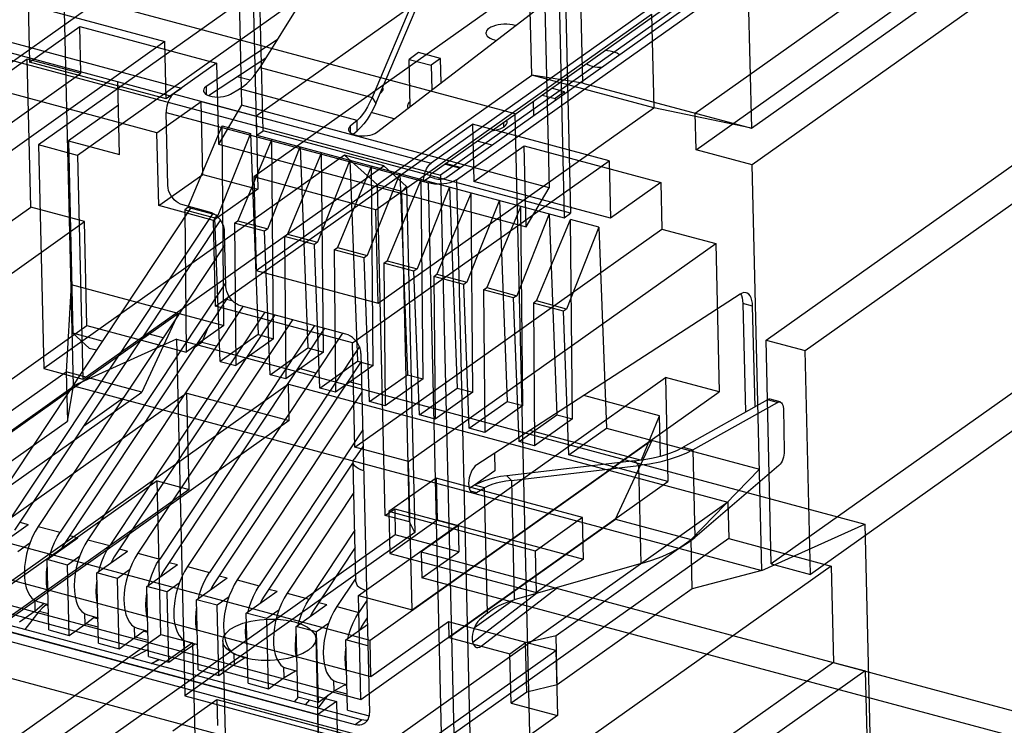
# Model space of a CAD drawing. Header units: millimetres. Extents: x 6 to 414, y 7 to 290.
# Tile 166 of 256: x 141.1 to 142.8, y 144.28 to 145.49. Entities that reach past the tile are written whole.
import ezdxf

# ---------------------------------------------------------------- set-up
doc = ezdxf.new("R2010")
doc.units = ezdxf.units.MM
doc.header["$LTSCALE"] = 23.1
doc.layers.get('0').update_dxf_attribs({"linetype": 'CONTINUOUS'})
doc.layers.add('COLOR10', color=7, linetype='CONTINUOUS')

msp = doc.modelspace()

# ---------------------------------------------------------------- linework, layer by layer
at = {"color": 6, "linetype": 'Continuous'}
for p, q in [((142.6161, 146.1089), (141.5104, 145.3247)), ((143.0096, 146.0611), (141.8279, 145.2231)), ((141.5116, 145.2922), (141.4995, 145.8025)), ((142.2661, 145.3299), (142.8325, 145.7316)), ((142.3627, 145.304), (142.9291, 145.7057)), ((141.708, 145.681), (141.1362, 145.2754)), ((141.5224, 145.2999), (141.5134, 145.6804)), ((141.7589, 145.6514), (141.2034, 145.2574)), ((141.4782, 145.6554), (141.4855, 145.3438)), ((142.0287, 145.6605), (142.0408, 145.1501)), ((142.0729, 145.3817), (142.0665, 145.6503)), ((142.2676, 145.2672), (142.8069, 145.6497)), ((142.9035, 145.6238), (142.3642, 145.2413)), ((140.509, 145.577), (141.8279, 145.2231)), ((140.8384, 145.2396), (141.3126, 145.5759)), ((142.3564, 145.5725), (142.3627, 145.304)), ((141.1962, 144.8609), (141.1797, 145.5592)), ((141.9809, 145.5567), (141.5066, 145.2203)), ((141.9847, 145.3956), (141.9809, 145.5567)), ((142.0427, 145.5383), (142.0517, 145.1578)), ((141.1182, 145.5163), (141.3534, 145.4531)), ((141.1182, 145.5163), (141.1205, 145.4178)), ((142.0074, 145.5134), (142.0148, 145.2018)), ((141.7167, 145.164), (142.1909, 145.5004)), ((142.1909, 145.5004), (142.1947, 145.3392)), ((141.1205, 145.4178), (141.2073, 145.4793)), ((141.2073, 145.4793), (141.4425, 145.4162)), ((141.2092, 145.3987), (141.2073, 145.4793)), ((141.3534, 145.4531), (140.9117, 145.1398)), ((141.3558, 145.3547), (141.3534, 145.4531)), ((140.5883, 145.0487), (141.1168, 145.4235)), ((141.1168, 145.4235), (141.2092, 145.3987)), ((141.1228, 145.1684), (141.1168, 145.4235)), ((141.3558, 145.3547), (141.1205, 145.4178)), ((141.4425, 145.4162), (141.3558, 145.3547)), ((141.4425, 145.4162), (141.4458, 145.2765)), ((140.6807, 145.0239), (141.2092, 145.3987)), ((141.5104, 145.0592), (141.9847, 145.3956)), ((142.0729, 145.3817), (141.9847, 145.3956)), ((142.1947, 145.3392), (141.9847, 145.3956)), ((141.34, 145.2962), (140.9997, 145.3875)), ((142.0729, 145.3817), (142.3627, 145.304)), ((141.34, 145.2962), (141.4159, 145.35)), ((141.4159, 145.35), (141.5104, 145.3247)), ((141.4188, 145.2247), (141.4159, 145.35)), ((141.4855, 145.3438), (141.4458, 145.2765)), ((142.0148, 145.2018), (141.4855, 145.3438)), ((141.7205, 145.0029), (142.1947, 145.3392)), ((142.3627, 145.304), (142.1947, 145.3392)), ((142.2676, 145.2672), (142.2661, 145.3299)), ((142.3879, 144.9395), (142.9435, 145.3336)), ((142.4551, 144.9215), (143.0269, 145.3271)), ((141.4409, 144.9978), (141.8827, 145.3111)), ((141.5104, 145.3247), (141.5133, 145.1993)), ((142.1179, 145.248), (141.8827, 145.3111)), ((141.8827, 145.3111), (141.885, 145.2126)), ((141.3429, 145.1709), (141.34, 145.2962)), ((141.3932, 145.1679), (141.4519, 145.3082)), ((141.5006, 145.2951), (141.4448, 145.154)), ((141.4519, 145.3082), (141.5006, 145.2951)), ((141.455, 144.9649), (141.4519, 145.3082)), ((141.5006, 145.2951), (141.5138, 144.9491)), ((141.5116, 145.2922), (141.5224, 145.2999)), ((141.5116, 145.2922), (142.0408, 145.1501)), ((142.0517, 145.1578), (141.5224, 145.2999)), ((141.2034, 145.2574), (141.1362, 145.2754)), ((141.1362, 145.2754), (141.1453, 144.8905)), ((141.4458, 145.2765), (141.9751, 145.1345)), ((141.5376, 145.2852), (141.4789, 145.1449)), ((141.5407, 144.9419), (141.5376, 145.2852)), ((141.5305, 145.131), (141.5863, 145.2721)), ((141.6233, 145.2622), (141.5646, 145.1219)), ((141.5863, 145.2721), (141.5995, 144.9261)), ((141.6264, 144.9189), (141.6233, 145.2622)), ((141.885, 145.2126), (141.9718, 145.2741)), ((141.9718, 145.2741), (142.207, 145.211)), ((141.9751, 145.1345), (141.9718, 145.2741)), ((142.3642, 145.2413), (142.2676, 145.2672)), ((141.6629, 145.2576), (141.1453, 144.8905)), ((141.2034, 145.2574), (141.2125, 144.8724)), ((141.672, 145.2491), (141.6162, 145.108)), ((141.7301, 145.2396), (141.6629, 145.2576)), ((141.7192, 145.2065), (141.6629, 145.2576)), ((141.672, 145.2491), (141.6852, 144.9031)), ((141.6762, 144.9347), (142.1179, 145.248)), ((142.1179, 145.248), (142.1203, 145.1495)), ((142.3808, 144.543), (142.3642, 145.2413)), ((141.2125, 144.8724), (141.7301, 145.2396)), ((141.3429, 145.1709), (141.4188, 145.2247)), ((141.4188, 145.2247), (141.5133, 145.1993)), ((141.709, 145.2392), (141.6503, 145.0989)), ((141.7577, 145.2261), (141.7019, 145.085)), ((141.7121, 144.8959), (141.709, 145.2392)), ((141.7301, 145.2396), (141.7695, 145.2038)), ((141.7577, 145.2261), (141.7709, 144.8801)), ((141.7167, 145.164), (141.5066, 145.2203)), ((141.5066, 145.2203), (141.5104, 145.0592)), ((141.7947, 145.2162), (141.736, 145.0759)), ((141.7978, 144.8729), (141.7947, 145.2162)), ((141.8279, 145.2231), (141.8711, 143.4013)), ((142.1203, 145.1495), (141.885, 145.2126)), ((142.207, 145.211), (142.1203, 145.1495)), ((142.207, 145.211), (142.2089, 145.1305)), ((141.5133, 145.1993), (141.4375, 145.1455)), ((141.7612, 145.1952), (141.7192, 145.2065)), ((141.7327, 144.6381), (141.7192, 145.2065)), ((141.7695, 145.2038), (141.7612, 145.1952)), ((141.7747, 144.6268), (141.7612, 145.1952)), ((141.7695, 145.2038), (141.7836, 144.6085)), ((141.8434, 145.2031), (141.7876, 145.062)), ((141.8804, 145.1932), (141.8217, 145.0529)), ((141.8434, 145.2031), (141.8566, 144.8572)), ((141.8835, 144.8499), (141.8804, 145.1932)), ((141.9751, 145.1345), (142.0148, 145.2018)), ((141.9291, 145.1801), (141.8733, 145.039)), ((141.9291, 145.1801), (141.9423, 144.8342)), ((140.5943, 144.7936), (141.1228, 145.1684)), ((141.2152, 145.1436), (141.1228, 145.1684)), ((141.4375, 145.1455), (141.3429, 145.1709)), ((141.3932, 145.1679), (141.3878, 145.164)), ((141.3878, 145.164), (141.4394, 145.1501)), ((141.3878, 145.164), (141.39, 144.9188)), ((141.4448, 145.154), (141.3932, 145.1679)), ((141.7205, 145.0029), (141.7167, 145.164)), ((141.9661, 145.1702), (141.9074, 145.0299)), ((142.0148, 145.1571), (141.959, 145.016)), ((141.9692, 144.8269), (141.9661, 145.1702)), ((142.0148, 145.1571), (142.028, 144.8112)), ((142.0408, 145.1501), (142.0517, 145.1578)), ((140.6867, 144.7688), (141.2152, 145.1436)), ((141.2195, 144.9645), (141.2152, 145.1436)), ((141.4409, 144.9978), (141.4375, 145.1455)), ((141.4448, 145.154), (141.4394, 145.1501)), ((141.4488, 144.903), (141.4394, 145.1501)), ((141.4735, 145.141), (141.4789, 145.1449)), ((141.5251, 145.1272), (141.4735, 145.141)), ((141.4735, 145.141), (141.4757, 144.8958)), ((141.4789, 145.1449), (141.5305, 145.131)), ((141.993, 145.0069), (142.0517, 145.1472)), ((142.1005, 145.1341), (142.0517, 145.1472)), ((142.0549, 144.804), (142.0517, 145.1472)), ((141.5305, 145.131), (141.5251, 145.1272)), ((141.5345, 144.88), (141.5251, 145.1272)), ((141.6804, 144.7556), (142.2089, 145.1305)), ((142.1005, 145.1341), (142.0446, 144.9931)), ((142.1005, 145.1341), (142.1137, 144.7882)), ((142.2089, 145.1305), (142.3013, 145.1057)), ((141.5591, 145.118), (141.5646, 145.1219)), ((141.6108, 145.1042), (141.5591, 145.118)), ((141.5591, 145.118), (141.5614, 144.8728)), ((141.5646, 145.1219), (141.6162, 145.108)), ((141.6162, 145.108), (141.6108, 145.1042)), ((141.7728, 144.7308), (142.3013, 145.1057)), ((142.3013, 145.1057), (142.3073, 144.8505)), ((141.6202, 144.857), (141.6108, 145.1042)), ((141.6448, 145.095), (141.6503, 145.0989)), ((141.6964, 145.0812), (141.6448, 145.095)), ((141.6448, 145.095), (141.6471, 144.8498)), ((141.6503, 145.0989), (141.7019, 145.085)), ((141.7019, 145.085), (141.6964, 145.0812)), ((141.7059, 144.834), (141.6964, 145.0812)), ((141.7305, 145.072), (141.736, 145.0759)), ((141.7821, 145.0582), (141.7305, 145.072)), ((141.7305, 145.072), (141.7328, 144.8268)), ((141.736, 145.0759), (141.7876, 145.062)), ((141.5104, 145.0592), (141.7205, 145.0029)), ((141.7876, 145.062), (141.7821, 145.0582)), ((141.7916, 144.811), (141.7821, 145.0582)), ((141.8162, 145.049), (141.8217, 145.0529)), ((141.8678, 145.0352), (141.8162, 145.049)), ((141.8162, 145.049), (141.8184, 144.8038)), ((141.8217, 145.0529), (141.8733, 145.039)), ((141.8733, 145.039), (141.8678, 145.0352)), ((141.1921, 145.0355), (141.1838, 144.8852)), ((141.1921, 145.0355), (141.455, 144.9649)), ((141.8773, 144.788), (141.8678, 145.0352)), ((141.9019, 145.026), (141.9074, 145.0299)), ((141.9535, 145.0122), (141.9019, 145.026)), ((141.9019, 145.026), (141.9041, 144.7808)), ((141.9074, 145.0299), (141.959, 145.016)), ((141.959, 145.016), (141.9535, 145.0122)), ((141.9629, 144.765), (141.9535, 145.0122)), ((141.993, 145.0069), (141.9876, 145.003)), ((142.0446, 144.9931), (141.993, 145.0069)), ((141.6762, 144.9347), (141.4409, 144.9978)), ((142.0392, 144.9892), (141.9876, 145.003)), ((141.9876, 145.003), (141.9898, 144.7578)), ((142.0446, 144.9931), (142.0392, 144.9892)), ((142.0486, 144.742), (142.0392, 144.9892)), ((140.8918, 144.6418), (141.3769, 144.9859)), ((141.3769, 144.9859), (141.314, 144.8502)), ((140.691, 144.5897), (141.2195, 144.9645)), ((141.2195, 144.9645), (141.39, 144.9188)), ((141.455, 144.9649), (141.39, 144.9188)), ((141.3734, 144.9411), (141.1962, 144.8609)), ((141.3734, 144.9411), (142.558, 144.6232)), ((141.3734, 144.9411), (141.388, 144.3279)), ((141.5138, 144.9491), (141.4488, 144.903)), ((141.5407, 144.9419), (141.4757, 144.8958)), ((141.5138, 144.9491), (141.5407, 144.9419)), ((142.3879, 144.9395), (142.4551, 144.9215)), ((142.397, 144.5546), (142.3879, 144.9395)), ((141.5345, 144.88), (141.5995, 144.9261)), ((141.5995, 144.9261), (141.6264, 144.9189)), ((141.6804, 144.7556), (141.6762, 144.9347)), ((142.9147, 144.9217), (142.397, 144.5546)), ((142.4642, 144.5365), (142.4551, 144.9215)), ((141.4488, 144.903), (141.4757, 144.8958)), ((141.6264, 144.9189), (141.5614, 144.8728)), ((141.6202, 144.857), (141.6852, 144.9031)), ((141.6852, 144.9031), (141.7121, 144.8959)), ((142.9819, 144.9037), (142.4642, 144.5365)), ((140.9512, 144.7202), (141.1838, 144.8852)), ((141.1453, 144.8905), (141.2125, 144.8724)), ((141.314, 144.8502), (141.1838, 144.8852)), ((141.1838, 144.8852), (141.1858, 144.8001)), ((141.7121, 144.8959), (141.6471, 144.8498)), ((141.5614, 144.8728), (141.5345, 144.88)), ((141.6865, 144.5005), (142.2149, 144.8753)), ((141.7059, 144.834), (141.7709, 144.8801)), ((141.7978, 144.8729), (141.7328, 144.8268)), ((141.7709, 144.8801), (141.7978, 144.8729)), ((142.3073, 144.8505), (142.2149, 144.8753)), ((142.2149, 144.8753), (142.2192, 144.6963)), ((141.5661, 144.8637), (140.8344, 144.3448)), ((141.1858, 144.8001), (141.1962, 144.8609)), ((141.1962, 144.8609), (142.3808, 144.543)), ((141.5661, 144.8637), (142.3222, 144.6609)), ((141.5676, 144.8011), (141.5661, 144.8637)), ((141.6471, 144.8498), (141.6202, 144.857)), ((141.7916, 144.811), (141.8566, 144.8572)), ((141.8566, 144.8572), (141.8835, 144.8499)), ((141.3912, 144.8484), (140.6594, 144.3294)), ((141.0273, 144.6469), (141.314, 144.8502)), ((141.3912, 144.8484), (141.5676, 144.8011)), ((141.3951, 144.6828), (141.3912, 144.8484)), ((141.7789, 144.4757), (142.3073, 144.8505)), ((141.8835, 144.8499), (141.8184, 144.8038)), ((141.7328, 144.8268), (141.7059, 144.834)), ((141.8773, 144.788), (141.9423, 144.8342)), ((141.9692, 144.8269), (141.9041, 144.7808)), ((141.9423, 144.8342), (141.9692, 144.8269)), ((141.5676, 144.8011), (140.8358, 144.2821)), ((141.8184, 144.8038), (141.7916, 144.811)), ((141.9629, 144.765), (142.028, 144.8112)), ((142.0549, 144.804), (141.9898, 144.7578)), ((142.028, 144.8112), (142.0549, 144.804)), ((140.9533, 144.6352), (141.1858, 144.8001)), ((141.9041, 144.7808), (141.8773, 144.788)), ((142.0486, 144.742), (142.1137, 144.7882)), ((142.1137, 144.7882), (142.3766, 144.7176)), ((142.1918, 144.7672), (141.7067, 144.4231)), ((142.1289, 144.6316), (142.1918, 144.7672)), ((141.7728, 144.7308), (141.6804, 144.7556)), ((141.9898, 144.7578), (141.9629, 144.765)), ((142.2192, 144.6963), (142.0486, 144.742)), ((141.7789, 144.4757), (141.7728, 144.7308)), ((142.2591, 144.5966), (142.3766, 144.7176)), ((141.8203, 144.7021), (141.739, 144.6445)), ((142.0724, 144.6345), (141.8203, 144.7021)), ((141.8203, 144.7021), (141.822, 144.6305)), ((141.3405, 144.6975), (140.6087, 144.1785)), ((141.3951, 144.6828), (140.6634, 144.1638)), ((141.3405, 144.6975), (141.3951, 144.6828)), ((141.3467, 144.4334), (141.3405, 144.6975)), ((141.6907, 144.3215), (142.2192, 144.6963)), ((142.3222, 144.6609), (141.5905, 144.1419)), ((141.7327, 144.6381), (141.749, 144.6496)), ((141.749, 144.6496), (141.8582, 144.6203)), ((141.749, 144.6496), (141.75, 144.6048)), ((142.3222, 144.6609), (142.3237, 144.5982)), ((141.7067, 144.4231), (140.8918, 144.6418)), ((141.7747, 144.6268), (141.7327, 144.6381)), ((141.9911, 144.5768), (141.739, 144.6445)), ((141.739, 144.6445), (141.7407, 144.5728)), ((141.8422, 144.4282), (142.1289, 144.6316)), ((142.0724, 144.6345), (141.9911, 144.5768)), ((142.0741, 144.5629), (142.0724, 144.6345)), ((142.1289, 144.6316), (142.2591, 144.5966)), ((141.7407, 144.5728), (141.822, 144.6305)), ((141.7836, 144.6085), (141.7747, 144.6268)), ((141.8582, 144.6203), (141.7948, 144.5753)), ((141.822, 144.6305), (142.0741, 144.5629)), ((141.8582, 144.6203), (141.8592, 144.5755)), ((142.3808, 144.543), (142.558, 144.6232)), ((142.558, 144.6232), (142.5725, 144.01)), ((141.75, 144.6048), (140.8882, 143.9936)), ((141.7836, 144.6085), (141.388, 144.3279)), ((142.3237, 144.5982), (141.5919, 144.0792)), ((141.8592, 144.5755), (141.75, 144.6048)), ((142.3237, 144.5982), (142.5001, 144.5509)), ((140.691, 144.5897), (141.6907, 144.3215)), ((142.0266, 144.4317), (142.2591, 144.5966)), ((142.2611, 144.5116), (142.2591, 144.5966)), ((141.7082, 144.3605), (140.8933, 144.5791)), ((141.7407, 144.5728), (141.9928, 144.5052)), ((141.7948, 144.5753), (142.8953, 144.28)), ((141.7948, 144.5753), (141.7958, 144.5306)), ((141.7958, 144.5306), (141.8592, 144.5755)), ((141.9928, 144.5052), (141.9911, 144.5768)), ((141.8182, 144.225), (140.5665, 144.5609)), ((142.5001, 144.5509), (141.7684, 144.0319)), ((142.0741, 144.5629), (141.9928, 144.5052)), ((142.397, 144.5546), (142.4642, 144.5365)), ((142.5001, 144.5509), (142.504, 144.3852)), ((140.8337, 144.5369), (141.6486, 144.3182)), ((142.8963, 144.2352), (141.7958, 144.5306)), ((142.3808, 144.543), (142.2611, 144.5116)), ((141.616, 144.2951), (140.8011, 144.5138)), ((141.6865, 144.5005), (141.7789, 144.4757)), ((141.6907, 144.3215), (141.6865, 144.5005)), ((142.2611, 144.5116), (142.0286, 144.3467)), ((141.8415, 144.4551), (141.7082, 144.3605)), ((142.0263, 144.4055), (141.8415, 144.4551)), ((141.8415, 144.4551), (141.8422, 144.4282)), ((140.615, 143.9144), (141.3467, 144.4334)), ((141.3467, 144.4334), (141.4013, 144.4187)), ((141.8422, 144.4282), (141.9472, 144.4)), ((141.9743, 144.4192), (142.0266, 144.4317)), ((142.0286, 144.3467), (142.0266, 144.4317)), ((141.4013, 144.4187), (140.6533, 143.8882)), ((141.6512, 144.2063), (140.8363, 144.425)), ((141.4013, 144.4187), (141.4052, 144.2576)), ((141.4533, 144.4222), (141.4596, 144.1536)), ((141.6132, 144.426), (141.6196, 144.1574)), ((141.7082, 144.3605), (141.7067, 144.4231)), ((141.9472, 144.4), (141.9743, 144.4192)), ((141.9763, 144.3342), (141.9743, 144.4192)), ((141.8009, 144.2455), (142.0263, 144.4055)), ((141.9492, 144.315), (141.9472, 144.4)), ((142.0263, 144.4055), (142.029, 144.2936)), ((142.504, 144.3852), (141.7723, 143.8663)), ((142.504, 144.3852), (142.5586, 144.3706)), ((142.5586, 144.3706), (141.8269, 143.8516)), ((142.5586, 144.3706), (142.5649, 144.1065)), ((142.0286, 144.3467), (141.9763, 144.3342)), ((141.388, 144.3279), (142.5725, 144.01)), ((141.9763, 144.3342), (141.9492, 144.315)), ((141.3673, 144.2677), (141.4432, 144.3215)), ((141.4432, 144.3215), (142.6278, 144.0037)), ((141.4432, 144.3215), (141.4443, 144.2768)), ((141.6486, 144.3182), (141.616, 144.2951)), ((141.6486, 144.3182), (141.6512, 144.2063)), ((141.9492, 144.315), (142.029, 144.2936)), ((141.616, 144.2951), (141.6187, 144.1832)), ((142.029, 144.2936), (141.8035, 144.1336))]:
    msp.add_line(p, q, dxfattribs=at)
at = {"color": 4, "linetype": 'Continuous'}
for p, q in [((140.5109, 145.7173), (141.9558, 145.3295)), ((141.9558, 145.3295), (142.0023, 143.369))]:
    msp.add_line(p, q, dxfattribs=at)
at = {"color": 7, "linetype": 'Continuous'}
for points in [[(141.466, 144.4421), (141.4757, 144.4477), (141.4876, 144.4525), (141.5013, 144.4561), (141.5164, 144.4586), (141.5319, 144.4597), (141.5475, 144.4594), (141.5625, 144.4578), (141.5766, 144.4548), (141.5888, 144.4507), (141.599, 144.4456), (141.6066, 144.4397), (141.6114, 144.4331), (141.6132, 144.4262), (141.612, 144.4192), (141.6077, 144.4125), (141.6005, 144.406)], [(141.6005, 144.406), (141.5908, 144.4004), (141.5789, 144.3957), (141.5652, 144.392), (141.5501, 144.3896), (141.5346, 144.3885), (141.519, 144.3887), (141.504, 144.3904), (141.4899, 144.3933), (141.4777, 144.3974), (141.4676, 144.4025), (141.4599, 144.4084), (141.4551, 144.4151), (141.4533, 144.4219), (141.4545, 144.4289), (141.4588, 144.4357), (141.466, 144.4421)]]:
    msp.add_lwpolyline(points, dxfattribs=at)
at = {"layer": 'COLOR10', "color": 7, "linetype": 'Continuous'}
for p, q in [((142.4649, 145.7074), (141.8117, 145.2442)), ((141.8122, 145.2263), (142.4653, 145.6895)), ((141.8387, 145.22), (142.4924, 145.6836)), ((141.8555, 145.2155), (142.5092, 145.6791)), ((141.7176, 145.2969), (142.1541, 145.6322)), ((141.5174, 145.4088), (141.6369, 145.6002)), ((141.7949, 145.5578), (141.7101, 145.3571)), ((141.7167, 145.3469), (141.8014, 145.5475)), ((141.3821, 145.3727), (140.9789, 145.4809)), ((140.9793, 145.463), (141.3649, 145.3595)), ((141.5468, 145.4559), (141.4245, 145.3756)), ((141.7902, 145.4341), (141.7739, 145.4226)), ((141.828, 145.424), (141.7902, 145.4341)), ((141.4289, 145.3603), (141.5275, 145.4251)), ((141.7739, 145.4226), (141.8117, 145.4124)), ((141.7758, 145.3416), (141.7739, 145.4226)), ((141.828, 145.424), (141.8117, 145.4124)), ((141.8117, 145.4124), (141.8127, 145.3699)), ((141.8289, 145.3824), (141.828, 145.424)), ((141.5174, 145.4088), (141.7101, 145.3571)), ((141.2757, 145.259), (141.2727, 145.3843)), ((141.5003, 145.3868), (141.4782, 145.3927)), ((141.3686, 145.3631), (141.3664, 145.3613)), ((141.3821, 145.3727), (141.3686, 145.3631)), ((141.3686, 145.3631), (141.8117, 145.2442)), ((141.4245, 145.3756), (141.4248, 145.3622)), ((141.4663, 145.3627), (141.4819, 145.3719)), ((141.6842, 145.3176), (141.4819, 145.3719)), ((142.0025, 145.3612), (142.0251, 145.3552)), ((142.0413, 145.3667), (142.0188, 145.3728)), ((142.0413, 145.3667), (142.0251, 145.3552)), ((142.0414, 145.3638), (142.0413, 145.3667)), ((141.2737, 145.3438), (141.1875, 145.2826)), ((141.7101, 145.3571), (141.7167, 145.3469)), ((141.9882, 145.326), (141.9876, 145.3507)), ((142.0251, 145.3552), (142.0252, 145.3522)), ((141.3556, 145.3311), (141.8071, 145.2099)), ((141.3585, 145.2058), (141.3556, 145.3311)), ((141.7481, 145.3203), (141.7087, 145.3309)), ((141.6842, 145.3176), (141.6723, 145.3074)), ((141.6846, 145.2997), (141.6842, 145.3176)), ((141.9368, 145.3066), (141.9366, 145.3145)), ((141.6723, 145.3074), (141.6726, 145.2964)), ((141.6776, 145.2937), (141.6846, 145.2997)), ((141.9203, 145.303), (141.9204, 145.3005)), ((141.9341, 145.3047), (141.9372, 145.3066)), ((141.1875, 145.2826), (141.2757, 145.259)), ((141.1875, 145.2826), (141.1953, 144.9514)), ((141.9165, 145.2751), (141.8908, 145.282)), ((141.8605, 145.2355), (141.8348, 145.2423)), ((141.8619, 145.2364), (141.8362, 145.2433)), ((141.8096, 145.2199), (141.7987, 145.2122)), ((141.8501, 143.3971), (141.8071, 145.2099)), ((141.818, 145.2176), (141.8096, 145.2199)), ((141.8555, 145.2155), (141.8984, 143.4027)), ((141.3988, 145.1683), (141.0497, 144.6421)), ((141.4362, 145.1575), (141.0875, 144.632)), ((141.4306, 145.1597), (141.3844, 145.1721)), ((141.4491, 145.1463), (141.0949, 144.6125)), ((141.4586, 145.0321), (141.4564, 145.1261)), ((141.457, 145.1037), (141.1354, 144.6191)), ((141.4585, 145.0389), (141.1732, 144.609)), ((141.4635, 145.0157), (141.1806, 144.5895)), ((141.4708, 145.0065), (141.4594, 145.0095)), ((142.3432, 145.0188), (141.8902, 144.7253)), ((142.3466, 145.0205), (142.3432, 145.0188)), ((142.3441, 145.0193), (142.3455, 145.0166)), ((142.3455, 145.0166), (142.3469, 145.0125)), ((141.4875, 144.9977), (141.2211, 144.5961)), ((141.5253, 144.9875), (141.2589, 144.586)), ((141.6651, 144.95), (141.4845, 144.9985)), ((142.3649, 144.9978), (142.3481, 145.0023)), ((142.3481, 145.0023), (142.3525, 144.8162)), ((142.369, 144.8249), (142.3649, 144.9978)), ((141.5426, 144.9829), (141.2663, 144.5665)), ((141.5732, 144.9747), (141.3068, 144.5731)), ((141.611, 144.9645), (141.3446, 144.563)), ((141.6283, 144.9599), (141.352, 144.5435)), ((141.4282, 144.9625), (141.4172, 144.9357)), ((141.2459, 144.9378), (141.1953, 144.9514)), ((141.1953, 144.9514), (141.2235, 144.9259)), ((141.3247, 144.9505), (141.3143, 144.9431)), ((141.3506, 144.9435), (141.3247, 144.9505)), ((141.6589, 144.9517), (141.3924, 144.5501)), ((141.2235, 144.9259), (141.2358, 144.9226)), ((141.4172, 144.9357), (141.4042, 144.9264)), ((141.407, 144.9284), (141.4057, 144.9287)), ((141.442, 144.929), (141.4172, 144.9357)), ((141.6882, 144.9287), (141.4302, 144.54)), ((141.6913, 144.9026), (141.4377, 144.5205)), ((141.5277, 144.906), (141.4971, 144.9142)), ((141.6909, 144.9164), (141.7056, 144.2987)), ((141.6134, 144.883), (141.5828, 144.8913)), ((141.6922, 144.8619), (141.6685, 144.8683)), ((141.1917, 144.8561), (140.9453, 144.6814)), ((141.2816, 144.8395), (141.2135, 144.7912)), ((141.6925, 144.8502), (141.4781, 144.5272)), ((142.2046, 144.8096), (142.0742, 144.8445)), ((142.3906, 144.837), (142.2452, 144.7552)), ((142.4074, 144.8325), (142.3906, 144.837)), ((142.4121, 144.8333), (142.3952, 144.8378)), ((142.262, 144.7507), (142.4074, 144.8325)), ((142.4177, 144.8217), (142.4194, 144.7488)), ((142.1736, 144.7334), (142.2046, 144.8096)), ((142.2062, 144.7401), (142.2046, 144.8096)), ((142.3525, 144.8162), (142.3533, 144.816)), ((142.3525, 144.8162), (142.3525, 144.8156)), ((141.694, 144.7854), (141.5159, 144.517)), ((142.1719, 144.7332), (141.9813, 144.7843)), ((141.6947, 144.7573), (141.6792, 144.735)), ((142.2452, 144.7552), (142.262, 144.7507)), ((142.262, 144.7507), (142.2656, 144.6002)), ((141.9205, 144.745), (141.9212, 144.7148)), ((141.6773, 144.7295), (141.5234, 144.4975)), ((141.6823, 144.5235), (141.6774, 144.7294)), ((142.1617, 144.7318), (141.9422, 144.7064)), ((141.9497, 144.6983), (142.1692, 144.7237)), ((142.1692, 144.7237), (142.1617, 144.7318)), ((142.1732, 144.5554), (142.1692, 144.7237)), ((142.41, 144.7239), (142.2656, 144.6002)), ((141.9212, 144.7148), (141.8864, 144.6901)), ((141.9422, 144.7064), (141.9497, 144.6983)), ((141.8865, 144.6899), (141.8772, 144.6846)), ((141.9033, 144.6854), (141.8865, 144.6899)), ((141.8896, 144.6777), (141.9033, 144.6854)), ((141.9084, 144.4699), (141.9033, 144.6854)), ((141.9497, 144.6983), (141.9546, 144.4929)), ((141.6786, 144.6772), (141.5638, 144.5042)), ((141.8789, 144.6805), (141.8896, 144.6777)), ((141.0653, 144.585), (141.1181, 144.6225)), ((141.1041, 144.6263), (141.1181, 144.6225)), ((141.1354, 144.6191), (141.1732, 144.609)), ((141.151, 144.562), (141.2038, 144.5995)), ((141.1898, 144.6033), (141.2038, 144.5995)), ((141.6802, 144.6124), (141.6016, 144.494)), ((141.1212, 144.5902), (141.1006, 144.5756)), ((141.2211, 144.5961), (141.2589, 144.586)), ((141.2755, 144.5803), (141.2895, 144.5765)), ((141.6809, 144.5828), (141.6091, 144.4745)), ((141.2068, 144.5672), (141.1862, 144.5526)), ((141.2367, 144.539), (141.2895, 144.5765)), ((141.3068, 144.5731), (141.3446, 144.563)), ((140.6729, 144.5491), (141.681, 144.2786)), ((141.6919, 144.2863), (140.6837, 144.5568)), ((141.1862, 144.5526), (141.151, 144.562)), ((141.1538, 144.4412), (141.151, 144.562)), ((141.1891, 144.4317), (141.1862, 144.5526)), ((141.3223, 144.516), (141.3752, 144.5535)), ((141.3611, 144.5573), (141.3752, 144.5535)), ((141.3924, 144.5501), (141.4302, 144.54)), ((142.1732, 144.5554), (141.9546, 144.4929)), ((141.2719, 144.5296), (141.2367, 144.539)), ((141.2395, 144.4182), (141.2367, 144.539)), ((141.2925, 144.5442), (141.2719, 144.5296)), ((141.2748, 144.4087), (141.2719, 144.5296)), ((141.408, 144.493), (141.4609, 144.5305)), ((141.4468, 144.5343), (141.4609, 144.5305)), ((141.6821, 144.5303), (141.6495, 144.4812)), ((141.3576, 144.5066), (141.3223, 144.516)), ((141.3252, 144.3952), (141.3223, 144.516)), ((141.3782, 144.5212), (141.3576, 144.5066)), ((141.4781, 144.5272), (141.473, 144.5187)), ((141.4781, 144.5272), (141.5159, 144.517)), ((141.8976, 144.413), (142.0289, 144.5141)), ((141.3605, 144.3857), (141.3576, 144.5066)), ((141.4639, 144.4982), (141.4433, 144.4836)), ((141.4937, 144.4701), (141.5466, 144.5075)), ((141.5325, 144.5113), (141.5466, 144.5075)), ((141.5638, 144.5042), (141.5587, 144.4957)), ((141.5638, 144.5042), (141.6016, 144.494)), ((141.9929, 144.5039), (141.8833, 144.4194)), ((141.1305, 144.4739), (141.1301, 144.4919)), ((141.1305, 144.4739), (141.146, 144.4869)), ((141.1345, 144.4899), (141.1528, 144.485)), ((141.1374, 144.4728), (141.1422, 144.4787)), ((141.1495, 144.4841), (141.1422, 144.4787)), ((141.1514, 144.4854), (141.1495, 144.4841)), ((141.1495, 144.4841), (141.1528, 144.4832)), ((141.4433, 144.4836), (141.408, 144.493)), ((141.4109, 144.3722), (141.408, 144.493)), ((141.4462, 144.3627), (141.4433, 144.4836)), ((141.5794, 144.4471), (141.6323, 144.4845)), ((141.6182, 144.4883), (141.6323, 144.4845)), ((141.6495, 144.4812), (141.6873, 144.471)), ((141.701, 144.4916), (141.6873, 144.471)), ((141.8863, 144.4454), (141.9523, 144.4922)), ((141.1034, 144.4547), (141.1305, 144.4739)), ((141.113, 144.4416), (141.1374, 144.4728)), ((141.1532, 144.4686), (141.1374, 144.4728)), ((141.2162, 144.4509), (141.2158, 144.4689)), ((141.2162, 144.4509), (141.2325, 144.4637)), ((141.2202, 144.467), (141.2385, 144.4621)), ((141.2307, 144.4623), (141.2385, 144.4602)), ((141.3692, 144.4772), (141.3689, 144.4707)), ((141.529, 144.4606), (141.4937, 144.4701)), ((141.4966, 144.3492), (141.4937, 144.4701)), ((141.5496, 144.4752), (141.529, 144.4606)), ((141.6056, 144.4686), (141.6033, 144.464)), ((141.6091, 144.4745), (141.6056, 144.4686)), ((141.7017, 144.462), (141.6948, 144.4516)), ((141.9084, 144.4699), (141.8948, 144.4582)), ((141.1891, 144.4317), (141.2162, 144.4509)), ((141.2389, 144.4456), (141.2169, 144.4515)), ((141.3019, 144.4279), (141.3015, 144.4459)), ((141.4547, 144.4511), (141.4546, 144.4477)), ((141.5319, 144.3397), (141.529, 144.4606)), ((141.6147, 144.4376), (141.5794, 144.4471)), ((141.5823, 144.3262), (141.5794, 144.4471)), ((141.6353, 144.4522), (141.6147, 144.4376)), ((141.6651, 144.4241), (141.702, 144.4502)), ((141.1538, 144.4412), (141.1891, 144.4317)), ((141.2748, 144.4087), (141.3019, 144.4279)), ((141.3019, 144.4279), (141.319, 144.4404)), ((141.3246, 144.4226), (141.3027, 144.4285)), ((141.3059, 144.444), (141.3242, 144.4391)), ((141.3171, 144.4391), (141.3242, 144.4372)), ((141.6176, 144.3167), (141.6147, 144.4376)), ((141.2395, 144.4182), (141.2748, 144.4087)), ((141.3876, 144.4049), (141.3872, 144.4229)), ((141.3876, 144.4049), (141.4055, 144.4172)), ((141.3916, 144.421), (141.4099, 144.4161)), ((141.5403, 144.4253), (141.5403, 144.4247)), ((141.7028, 144.4139), (141.6651, 144.4241)), ((141.668, 144.3032), (141.6651, 144.4241)), ((141.8842, 144.4166), (141.8976, 144.413)), ((141.3249, 144.4075), (141.2969, 144.3923)), ((141.3252, 144.3952), (141.3605, 144.3857)), ((141.3605, 144.3857), (141.3876, 144.4049)), ((141.4733, 144.3819), (141.4729, 144.3999)), ((141.4733, 144.3819), (141.492, 144.394)), ((141.4773, 144.398), (141.4955, 144.3931)), ((141.3302, 144.3834), (141.3431, 144.3904)), ((141.3303, 144.3833), (141.3444, 144.39)), ((141.4462, 144.3627), (141.4733, 144.3819)), ((141.559, 144.359), (141.5585, 144.3769)), ((141.4109, 144.3722), (141.4462, 144.3627)), ((141.559, 144.359), (141.5784, 144.3708)), ((141.563, 144.375), (141.5812, 144.3701)), ((141.4966, 144.3492), (141.5319, 144.3397)), ((141.5319, 144.3397), (141.559, 144.359)), ((141.6447, 144.336), (141.6442, 144.3539)), ((141.6447, 144.336), (141.6649, 144.3476)), ((141.6486, 144.352), (141.6669, 144.3471)), ((141.6627, 144.3464), (141.667, 144.3452)), ((141.5823, 144.3262), (141.6176, 144.3167)), ((141.6171, 144.3064), (141.6346, 144.3288)), ((141.6176, 144.3167), (141.6447, 144.336)), ((141.6673, 144.3306), (141.6456, 144.3365)), ((141.5831, 144.3255), (141.576, 144.3174)), ((141.5955, 144.3122), (141.6029, 144.3207)), ((141.668, 144.3032), (141.7051, 144.2933)), ((141.681, 144.2786), (141.6919, 144.2863))]:
    msp.add_line(p, q, dxfattribs=at)
for points in [[(141.9569, 145.4807), (141.9562, 145.4809), (141.9517, 145.4819), (141.9469, 145.4826), (141.9419, 145.4829), (141.9369, 145.4829), (141.9318, 145.4825), (141.927, 145.4818), (141.9223, 145.4807), (141.918, 145.4793), (141.9143, 145.4777), (141.9111, 145.4758)], [(141.9111, 145.4758), (141.9087, 145.4737), (141.907, 145.4715), (141.9061, 145.4693), (141.906, 145.4677)], [(141.906, 145.4677), (141.906, 145.467), (141.9067, 145.4648), (141.9081, 145.4627), (141.9103, 145.4607), (141.9132, 145.4589), (141.9167, 145.4573), (141.9207, 145.456), (141.9238, 145.4553)], [(142.1354, 145.4304), (142.1346, 145.4312), (142.1317, 145.433), (142.1282, 145.4345), (142.1242, 145.4358), (142.1197, 145.4368), (142.1149, 145.4375), (142.1104, 145.4378)], [(142.0788, 145.4153), (142.0812, 145.4138), (142.0847, 145.4122), (142.0887, 145.4109), (142.0932, 145.4099), (142.098, 145.4093), (142.103, 145.4089), (142.1051, 145.4089)], [(141.4819, 145.3719), (141.4882, 145.376), (141.4944, 145.3811), (141.5005, 145.3869), (141.5064, 145.3936), (141.512, 145.4009), (141.5174, 145.4088)], [(141.3664, 145.3613), (141.3644, 145.359), (141.3625, 145.3562), (141.3607, 145.3531), (141.3592, 145.3497), (141.3578, 145.3461), (141.3568, 145.3423), (141.3561, 145.3385), (141.3557, 145.3348), (141.3556, 145.3311)], [(141.4245, 145.3756), (141.422, 145.3736), (141.4204, 145.3714), (141.4198, 145.3692), (141.4198, 145.3688)], [(141.4198, 145.3688), (141.4202, 145.367), (141.4215, 145.3649), (141.4237, 145.3629), (141.4267, 145.3612)], [(141.4267, 145.3612), (141.4304, 145.3598), (141.4347, 145.3587), (141.4394, 145.358), (141.4443, 145.3578), (141.4493, 145.358), (141.4542, 145.3586), (141.4588, 145.3596), (141.4628, 145.3609), (141.4663, 145.3627)], [(141.7239, 145.3639), (141.7263, 145.366), (141.728, 145.3682), (141.7289, 145.3704), (141.729, 145.372)], [(141.729, 145.372), (141.729, 145.3727), (141.7284, 145.3747)], [(141.7101, 145.3571), (141.7063, 145.3488), (141.7023, 145.341), (141.698, 145.3339), (141.6935, 145.3277), (141.6889, 145.3222), (141.6842, 145.3176)], [(141.7167, 145.3469), (141.712, 145.3369), (141.707, 145.3276), (141.7016, 145.3192), (141.6961, 145.3117), (141.6904, 145.3052), (141.6846, 145.2997)], [(141.7756, 145.3496), (141.7735, 145.3478), (141.7718, 145.3457), (141.7709, 145.3434), (141.7708, 145.3418)], [(141.7708, 145.3418), (141.7708, 145.3411), (141.7715, 145.3389), (141.7718, 145.3385)], [(141.9372, 145.3066), (141.9397, 145.3087), (141.9414, 145.3109), (141.9423, 145.3132), (141.9424, 145.3148)], [(141.9424, 145.3148), (141.9424, 145.3154), (141.9417, 145.3177), (141.9415, 145.318)], [(141.6723, 145.3074), (141.6704, 145.3052), (141.6694, 145.3031), (141.6693, 145.3018)], [(141.6693, 145.3018), (141.6694, 145.3008), (141.6704, 145.2986), (141.6723, 145.2966), (141.675, 145.2948)], [(141.675, 145.2948), (141.6785, 145.2933), (141.6826, 145.2921), (141.6872, 145.2913), (141.692, 145.2909), (141.697, 145.2909), (141.702, 145.2914), (141.7067, 145.2922), (141.7109, 145.2935), (141.7146, 145.295), (141.7176, 145.2969)], [(141.916, 145.2999), (141.9165, 145.2999), (141.9214, 145.3007), (141.9261, 145.3017), (141.9304, 145.3031), (141.9341, 145.3047)], [(141.7987, 145.2122), (141.7988, 145.2158), (141.7992, 145.2196), (141.8, 145.2234), (141.801, 145.2272), (141.8023, 145.2308), (141.8039, 145.2342), (141.8056, 145.2373), (141.8076, 145.2401), (141.8096, 145.2423), (141.8117, 145.2442)], [(141.8122, 145.2263), (141.8114, 145.2256), (141.8108, 145.2247), (141.8103, 145.2236), (141.8099, 145.2224), (141.8096, 145.2211), (141.8096, 145.2199)], [(141.8555, 145.2155), (141.8521, 145.2134), (141.8482, 145.2117), (141.8436, 145.2102), (141.8387, 145.2091), (141.8335, 145.2083), (141.828, 145.2078), (141.8226, 145.2078), (141.8172, 145.2081), (141.812, 145.2088), (141.8071, 145.2099)], [(141.818, 145.2176), (141.8207, 145.217), (141.8234, 145.2167), (141.8264, 145.2167), (141.8293, 145.2169), (141.832, 145.2173), (141.8346, 145.218), (141.8368, 145.2189), (141.8387, 145.22)], [(141.3844, 145.1721), (141.3804, 145.1736), (141.3765, 145.1756), (141.3728, 145.1782), (141.3694, 145.1812), (141.3664, 145.1848), (141.3637, 145.1887), (141.3616, 145.1928), (141.36, 145.1971), (141.359, 145.2014), (141.3585, 145.2058)], [(141.4564, 145.1261), (141.456, 145.1305), (141.455, 145.1348), (141.4534, 145.1391), (141.4512, 145.1432), (141.4486, 145.1471), (141.4455, 145.1506), (141.4421, 145.1537), (141.4384, 145.1563), (141.4346, 145.1583), (141.4306, 145.1597)], [(141.4845, 144.9985), (141.4805, 144.9999), (141.4766, 145.0019), (141.473, 145.0045), (141.4695, 145.0076), (141.4665, 145.0112), (141.4638, 145.015), (141.4617, 145.0192), (141.4601, 145.0235), (141.4591, 145.0278), (141.4586, 145.0321)], [(142.3536, 145.0211), (142.3529, 145.0212), (142.3498, 145.0213), (142.3466, 145.0205)], [(142.3649, 144.9978), (142.3645, 145.0032), (142.3637, 145.0079), (142.3623, 145.0121), (142.3605, 145.0156), (142.3583, 145.0184), (142.3557, 145.0202), (142.3536, 145.0211)], [(142.3469, 145.0125), (142.3477, 145.0077), (142.3481, 145.0023)], [(141.6909, 144.9164), (141.6905, 144.9208), (141.6895, 144.9251), (141.6879, 144.9294), (141.6858, 144.9335), (141.6831, 144.9374), (141.6801, 144.9409), (141.6766, 144.944), (141.673, 144.9466), (141.6691, 144.9486), (141.6651, 144.95)], [(142.3952, 144.8378), (142.3945, 144.838), (142.3926, 144.8378), (142.3906, 144.837)], [(142.4074, 144.8325), (142.4094, 144.8333), (142.4113, 144.8335), (142.412, 144.8333)], [(142.412, 144.8333), (142.413, 144.8329), (142.4146, 144.8318), (142.4158, 144.83), (142.4168, 144.8277), (142.4174, 144.825), (142.4177, 144.8217)], [(142.1617, 144.7318), (142.1783, 144.7341), (142.194, 144.7371), (142.2088, 144.7407), (142.2223, 144.745), (142.2345, 144.7499), (142.2452, 144.7552)], [(142.262, 144.7507), (142.2501, 144.7446), (142.2365, 144.7391), (142.2215, 144.7341), (142.2052, 144.7299), (142.1877, 144.7264), (142.1692, 144.7237)], [(141.6774, 144.7294), (141.6778, 144.732), (141.6792, 144.735)], [(142.4194, 144.7488), (142.4193, 144.7452), (142.4188, 144.7417), (142.418, 144.7381), (142.4169, 144.7347), (142.4155, 144.7314), (142.4138, 144.7285), (142.412, 144.726), (142.41, 144.7239)], [(141.6957, 144.715), (141.6905, 144.7167), (141.6861, 144.7187), (141.6825, 144.721), (141.6798, 144.7236), (141.6781, 144.7263), (141.6774, 144.7294)], [(141.8902, 144.7253), (141.8875, 144.7231), (141.8849, 144.7201), (141.8825, 144.7164), (141.8804, 144.7122), (141.8786, 144.7076), (141.8773, 144.7028), (141.8765, 144.6979), (141.8762, 144.6932), (141.8764, 144.6888), (141.8771, 144.6849)], [(141.9422, 144.7064), (141.9311, 144.7047), (141.9206, 144.7026), (141.9108, 144.7), (141.9018, 144.697), (141.8937, 144.6936), (141.8865, 144.6899)], [(141.8771, 144.6849), (141.8783, 144.6816), (141.8799, 144.679), (141.882, 144.6773), (141.8835, 144.6766)], [(141.9497, 144.6983), (141.9405, 144.697), (141.9317, 144.6954), (141.9236, 144.6934), (141.9161, 144.691), (141.9093, 144.6883), (141.9033, 144.6854)], [(141.8835, 144.6766), (141.8843, 144.6765), (141.8868, 144.6766), (141.8896, 144.6777)], [(141.1354, 144.6191), (141.1303, 144.6106), (141.1257, 144.6015), (141.1217, 144.5917), (141.1183, 144.5815), (141.1155, 144.5711), (141.1135, 144.5606)], [(141.1542, 144.5644), (141.1561, 144.5714), (141.1595, 144.5816), (141.1635, 144.5914), (141.1681, 144.6005), (141.1732, 144.609)], [(142.1732, 144.5554), (142.1916, 144.561), (142.209, 144.5675), (142.2253, 144.5747), (142.2402, 144.5826), (142.2537, 144.5912), (142.2656, 144.6002)], [(141.1806, 144.5895), (141.1771, 144.5836), (141.1749, 144.579)], [(141.2211, 144.5961), (141.216, 144.5876), (141.2114, 144.5785), (141.2074, 144.5687), (141.204, 144.5585), (141.2012, 144.5481), (141.1992, 144.5376)], [(141.2399, 144.5414), (141.2418, 144.5484), (141.2452, 144.5586), (141.2492, 144.5684), (141.2538, 144.5775), (141.2589, 144.586)], [(141.2663, 144.5665), (141.2628, 144.5606), (141.2606, 144.556)], [(141.3068, 144.5731), (141.3016, 144.5646), (141.2971, 144.5555), (141.2931, 144.5458), (141.2896, 144.5355), (141.2869, 144.5251), (141.2849, 144.5146), (141.2837, 144.5042), (141.2832, 144.4937)], [(141.1135, 144.5606), (141.1123, 144.5502), (141.1118, 144.5401)], [(141.15, 144.5204), (141.1496, 144.53), (141.1501, 144.54), (141.1513, 144.5496)], [(141.3256, 144.5184), (141.3275, 144.5254), (141.3309, 144.5356), (141.3349, 144.5454), (141.3394, 144.5545), (141.3446, 144.563)], [(141.3924, 144.5501), (141.3873, 144.5417), (141.3828, 144.5326), (141.3788, 144.5228), (141.3753, 144.5125), (141.3726, 144.5021), (141.3706, 144.4916), (141.3694, 144.4812), (141.3692, 144.4772)], [(141.1118, 144.5401), (141.1122, 144.5306), (141.1133, 144.5217), (141.1151, 144.5136)], [(141.1992, 144.5376), (141.198, 144.5272), (141.1975, 144.5171)], [(141.352, 144.5435), (141.3485, 144.5376), (141.3462, 144.533)], [(141.4113, 144.4954), (141.4131, 144.5024), (141.4166, 144.5126), (141.4206, 144.5224), (141.4251, 144.5315), (141.4302, 144.54)], [(141.1151, 144.5136), (141.1177, 144.5065), (141.121, 144.5005), (141.1249, 144.4957), (141.1293, 144.4922), (141.1345, 144.49)], [(141.1523, 144.5063), (141.1511, 144.5115), (141.15, 144.5204)], [(141.1975, 144.5171), (141.1979, 144.5076), (141.199, 144.4987), (141.2008, 144.4906)], [(141.2357, 144.4974), (141.2353, 144.507), (141.2358, 144.5171), (141.2369, 144.5266)], [(141.4377, 144.5205), (141.4342, 144.5146), (141.4319, 144.51)], [(141.473, 144.5187), (141.4685, 144.5096), (141.4644, 144.4998), (141.461, 144.4896), (141.4583, 144.4791), (141.4563, 144.4686), (141.4551, 144.4582), (141.4547, 144.4511)], [(141.497, 144.4724), (141.4988, 144.4794), (141.5022, 144.4896), (141.5063, 144.4994), (141.5108, 144.5085), (141.5159, 144.517)], [(141.6823, 144.5235), (141.683, 144.5204), (141.6847, 144.5177), (141.6874, 144.5151), (141.6909, 144.5128), (141.6954, 144.5108), (141.7006, 144.5091)], [(141.238, 144.4833), (141.2368, 144.4886), (141.2357, 144.4974)], [(141.3214, 144.4745), (141.321, 144.484), (141.3215, 144.4941), (141.3226, 144.5036)], [(141.5234, 144.4975), (141.5199, 144.4916), (141.5176, 144.487)], [(141.5587, 144.4957), (141.5542, 144.4866), (141.5501, 144.4768), (141.5467, 144.4666), (141.544, 144.4561), (141.542, 144.4456), (141.5408, 144.4352), (141.5403, 144.4253)], [(141.2008, 144.4906), (141.2034, 144.4835), (141.2067, 144.4775), (141.2106, 144.4727), (141.215, 144.4692), (141.2202, 144.467)], [(141.2832, 144.4937), (141.2836, 144.4846), (141.2847, 144.4757), (141.2865, 144.4676)], [(141.407, 144.4515), (141.4067, 144.461), (141.4072, 144.4711), (141.4083, 144.4806)], [(141.5827, 144.4494), (141.5845, 144.4564), (141.5879, 144.4666), (141.592, 144.4764), (141.5965, 144.4855), (141.6016, 144.494)], [(141.6495, 144.4812), (141.6444, 144.4727), (141.6399, 144.4636)], [(141.9084, 144.4699), (141.9144, 144.4745), (141.9211, 144.4789), (141.9286, 144.4829), (141.9367, 144.4866), (141.9454, 144.49), (141.9546, 144.4929)], [(141.2865, 144.4676), (141.2891, 144.4605), (141.2924, 144.4545), (141.2962, 144.4497), (141.3007, 144.4462), (141.3059, 144.444)], [(141.3237, 144.4603), (141.3225, 144.4656), (141.3214, 144.4745)], [(141.3689, 144.4707), (141.3692, 144.4616), (141.3703, 144.4527), (141.3722, 144.4446)], [(141.6399, 144.4636), (141.6358, 144.4538), (141.6324, 144.4436), (141.6297, 144.4331), (141.6277, 144.4226), (141.6265, 144.4122), (141.626, 144.4022)], [(141.6684, 144.4264), (141.6702, 144.4334), (141.6736, 144.4436), (141.6777, 144.4534), (141.6822, 144.4625), (141.6873, 144.471)], [(141.4094, 144.4373), (141.4081, 144.4426), (141.407, 144.4515)], [(141.4546, 144.4477), (141.4549, 144.4386), (141.456, 144.4297), (141.4579, 144.4217)], [(141.4927, 144.4285), (141.4924, 144.438), (141.4929, 144.4481), (141.494, 144.4577)], [(141.6948, 144.4516), (141.6912, 144.4456), (141.689, 144.441)], [(141.8948, 144.4582), (141.8921, 144.4554), (141.8896, 144.452), (141.8874, 144.4479), (141.8855, 144.4434), (141.884, 144.4386), (141.883, 144.4338), (141.8825, 144.429), (141.8825, 144.4244), (141.8831, 144.4203)], [(141.3722, 144.4446), (141.3748, 144.4375), (141.3781, 144.4315), (141.3819, 144.4267), (141.3864, 144.4232), (141.3916, 144.421)], [(141.495, 144.4144), (141.4938, 144.4196), (141.4927, 144.4285)], [(141.5784, 144.4055), (141.5781, 144.415), (141.5786, 144.4251), (141.5797, 144.4347)], [(141.4579, 144.4217), (141.4605, 144.4145), (141.4637, 144.4085), (141.4676, 144.4037), (141.4721, 144.4002), (141.4773, 144.398)], [(141.5403, 144.4247), (141.5406, 144.4156), (141.5417, 144.4067), (141.5436, 144.3987)], [(141.6641, 144.3825), (141.6638, 144.392), (141.6643, 144.4021), (141.6654, 144.4117)], [(141.8831, 144.4203), (141.8841, 144.4168), (141.8856, 144.414), (141.8875, 144.4119), (141.8898, 144.4107)], [(141.8898, 144.4107), (141.8922, 144.4106), (141.8948, 144.4113), (141.8976, 144.413)], [(141.5436, 144.3987), (141.5462, 144.3915), (141.5494, 144.3855), (141.5533, 144.3807), (141.5578, 144.3772), (141.563, 144.375)], [(141.5807, 144.3914), (141.5795, 144.3966), (141.5784, 144.4055)], [(141.626, 144.4022), (141.6263, 144.3926), (141.6274, 144.3837), (141.6293, 144.3757)], [(141.6664, 144.3684), (141.6652, 144.3736), (141.6641, 144.3825)], [(141.6293, 144.3757), (141.6319, 144.3686), (141.6351, 144.3626), (141.639, 144.3577), (141.6435, 144.3542), (141.6486, 144.352)], [(141.7011, 144.2842), (141.7031, 144.2872), (141.7045, 144.2907), (141.7054, 144.2945), (141.7056, 144.2987)], [(141.681, 144.2786), (141.685, 144.2779), (141.6888, 144.2779), (141.6924, 144.2785), (141.6957, 144.2798), (141.6977, 144.281)], [(141.7023, 144.286), (141.6996, 144.2855), (141.6959, 144.2856), (141.6919, 144.2863)], [(141.6977, 144.281), (141.6986, 144.2817), (141.7011, 144.2842)]]:
    msp.add_lwpolyline(points, dxfattribs=at)

doc.saveas('drawing.dxf')
